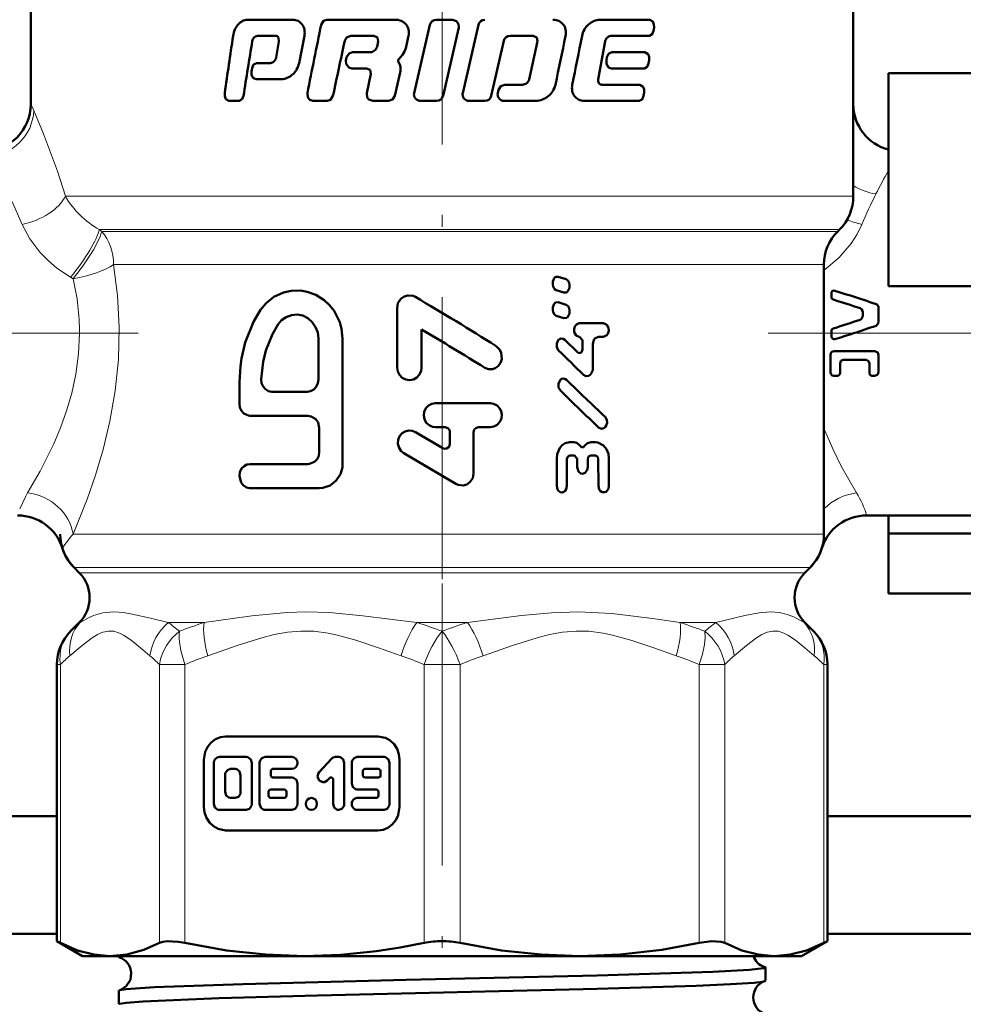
# Model space of a CAD drawing. Extents: x -1438 to 1837, y -1771 to 622.
# Tile 57 of 90: x 119 to 159, y -125 to -84. Entities that reach past the tile are written whole.
import ezdxf

# ---------------------------------------------------------------- set-up
doc = ezdxf.new("R2010")
doc.units = 0
doc.linetypes.add('DASHDOT', pattern=[18.5, 12, -3, 0.5, -3])

msp = doc.modelspace()

# ---------------------------------------------------------------- linework, layer by layer
at = {"color": 7, "linetype": 'DASHDOT', "lineweight": 18}
for p, q in [((136.791, -76.844), (136.791, -112.536)), ((123.864, -96.88), (94.329, -96.88)), ((150.665, -96.88), (179.166, -96.88)), ((136.791, -107.53), (136.791, -148.876))]:
    msp.add_line(p, q, dxfattribs=at)
at = {"color": 7, "lineweight": 50}
for p, q in [((119.291, -79.827), (119.291, -87.13)), ((154.291, -79.827), (154.291, -87.13)), ((154.291, -91.051), (154.291, -79.827)), ((128.506, -83.536), (130.432, -83.536)), ((131.89, -83.536), (134.775, -83.536)), ((136.273, -83.75), (135.601, -86.659)), ((136.546, -83.536), (137.229, -83.536)), ((138.337, -83.75), (137.667, -86.659)), ((143.502, -83.536), (145.633, -83.536)), ((136.83, -86.78), (137.502, -83.871)), ((145.788, -84.01), (145.809, -83.87)), ((128.936, -84.225), (129.696, -84.225)), ((129.85, -84.457), (129.724, -85.15)), ((129.824, -84.292), (129.85, -84.457)), ((130.702, -85.38), (130.932, -84.227)), ((132.901, -84.225), (133.887, -84.225)), ((133.887, -84.225), (134.045, -84.292)), ((134.076, -84.457), (134.022, -84.689)), ((134.045, -84.292), (134.076, -84.457)), ((135.247, -84.744), (135.367, -84.227)), ((138.886, -86.78), (139.418, -84.439)), ((139.683, -84.225), (140.668, -84.225)), ((140.852, -84.456), (140.498, -86.078)), ((140.668, -84.225), (140.821, -84.292)), ((140.821, -84.292), (140.852, -84.456)), ((143.522, -85.611), (143.735, -84.456)), ((143.975, -84.225), (145.613, -84.225)), ((132.982, -84.92), (133.732, -84.92)), ((134.946, -85.21), (135.11, -85.034)), ((144.019, -84.92), (145.423, -84.92)), ((128.901, -85.382), (129.485, -85.382)), ((132.726, -85.133), (132.696, -85.274)), ((135.006, -85.491), (134.93, -85.331)), ((143.807, -85.133), (143.781, -85.274)), ((145.581, -85.396), (145.603, -85.256)), ((128.705, -85.597), (128.682, -85.737)), ((132.951, -85.609), (133.577, -85.609)), ((133.577, -85.609), (133.734, -85.676)), ((133.765, -85.84), (133.583, -86.659)), ((133.734, -85.676), (133.765, -85.84)), ((134.779, -86.78), (135.009, -85.781)), ((143.436, -86.074), (143.522, -85.611)), ((143.994, -85.61), (145.401, -85.61)), ((155.791, -85.809), (155.791, -94.88)), ((161.291, -85.809), (155.791, -85.809)), ((128.878, -86.071), (129.954, -86.071)), ((139.459, -86.304), (140.212, -86.304)), ((143.594, -86.305), (145.205, -86.305)), ((139.193, -86.518), (139.161, -86.658)), ((145.368, -86.781), (145.39, -86.64)), ((127.712, -86.994), (128.154, -86.994)), ((131.293, -86.994), (131.899, -86.994)), ((133.846, -86.994), (134.511, -86.994)), ((135.873, -86.994), (136.556, -86.994)), ((137.939, -86.994), (138.617, -86.994)), ((139.427, -86.994), (140.773, -86.994)), ((142.841, -86.994), (145.183, -86.994)), ((153.627, -92.544), (153.705, -92.466)), ((153.041, -93.958), (153.041, -105.43)), ((142.064, -94.575), (141.732, -94.473)), ((141.501, -94.717), (141.501, -94.803)), ((141.646, -95.047), (141.977, -95.148)), ((142.212, -94.905), (142.212, -94.818)), ((155.791, -94.88), (161.291, -94.88)), ((153.358, -95.124), (153.358, -95.327)), ((134.877, -95.81), (134.877, -98.34)), ((141.501, -95.805), (141.501, -95.892)), ((142.064, -95.664), (141.732, -95.562)), ((142.212, -95.994), (142.212, -95.907)), ((155.366, -96.377), (155.366, -95.818)), ((141.646, -96.135), (141.977, -96.237)), ((154.698, -96.118), (154.698, -96.001)), ((135.917, -98.34), (135.917, -96.718)), ((142.624, -96.456), (143.66, -96.456)), ((131.529, -98.852), (131.529, -97.108)), ((132.559, -102.443), (132.559, -97.108)), ((142.564, -97.693), (142.011, -97.157)), ((142.638, -97.027), (142.625, -97.027)), ((142.761, -97.185), (142.761, -97.566)), ((143.66, -97.026), (143.459, -97.026)), ((153.357, -97.007), (153.358, -96.88)), ((153.358, -96.88), (153.358, -96.799)), ((143.21, -98.389), (143.209, -97.343)), ((153.322, -98.543), (153.322, -97.793)), ((153.463, -97.637), (155.212, -97.637)), ((154.846, -98.009), (153.865, -98.009)), ((155.366, -98.505), (155.366, -97.831)), ((153.727, -98.568), (153.727, -98.163)), ((154.973, -98.568), (154.973, -98.163)), ((153.612, -98.695), (153.463, -98.695)), ((155.212, -98.695), (155.078, -98.695)), ((128.167, -98.955), (128.167, -99.878)), ((129.547, -99.365), (131.048, -99.365)), ((136.517, -99.854), (138.836, -99.854)), ((128.613, -100.391), (131.072, -100.391)), ((131.564, -100.904), (131.564, -101.93)), ((136.922, -100.881), (136.517, -100.881)), ((138.334, -100.881), (138.836, -100.881)), ((136.821, -101.769), (135.659, -101.084)), ((137.124, -101.087), (137.124, -101.59)), ((138.133, -102.842), (138.133, -101.087)), ((142.212, -101.515), (142.395, -101.515)), ((143.138, -101.513), (143.326, -101.513)), ((135.156, -101.977), (137.376, -103.29)), ((141.669, -102.229), (141.67, -103.369)), ((142.42, -102.085), (142.225, -102.085)), ((143.314, -102.084), (143.114, -102.084)), ((143.893, -103.366), (143.892, -102.225)), ((128.613, -102.443), (131.072, -102.443)), ((142.104, -103.369), (142.103, -102.244)), ((142.544, -102.243), (142.544, -102.576)), ((142.99, -102.575), (142.989, -102.243)), ((143.439, -102.242), (143.44, -103.367)), ((128.613, -103.469), (131.564, -103.469)), ((154.857, -104.63), (161.291, -104.63)), ((155.791, -105.398), (155.791, -104.63)), ((155.791, -107.951), (155.791, -105.398)), ((161.291, -105.398), (155.791, -105.398)), ((121.127, -106.844), (121.352, -107.069)), ((152.23, -107.069), (152.455, -106.844)), ((161.291, -107.951), (155.791, -107.951)), ((121.352, -109.191), (120.981, -109.561)), ((121.352, -109.191), (120.981, -109.561)), ((152.23, -109.191), (152.601, -109.561)), ((152.23, -109.191), (152.601, -109.561)), ((120.395, -122.747), (120.395, -110.975)), ((153.187, -117.43), (153.187, -110.975)), ((153.187, -122.747), (153.187, -110.975)), ((134.058, -114.036), (127.579, -114.036)), ((126.655, -115.036), (126.655, -117.036)), ((127.08, -115.164), (127.08, -116.908)), ((128.455, -114.907), (127.317, -114.907)), ((128.692, -116.908), (128.692, -115.164)), ((129.026, -115.164), (129.026, -116.908)), ((130.4, -114.907), (129.263, -114.907)), ((132.086, -114.982), (131.561, -115.55)), ((132.392, -114.907), (132.253, -114.907)), ((132.629, -116.908), (132.629, -115.164)), ((132.945, -115.164), (132.945, -116.036)), ((134.319, -114.907), (133.182, -114.907)), ((134.556, -116.908), (134.556, -115.164)), ((134.982, -117.036), (134.982, -115.036)), ((127.981, -115.42), (127.791, -115.42)), ((129.5, -115.677), (129.5, -115.523)), ((129.595, -115.42), (130.4, -115.42)), ((133.419, -115.523), (133.419, -115.677)), ((134.082, -115.42), (133.513, -115.42)), ((134.177, -115.677), (134.177, -115.523)), ((127.554, -115.677), (127.554, -116.395)), ((128.218, -116.395), (128.218, -115.677)), ((130.4, -115.779), (129.595, -115.779)), ((130.637, -116.908), (130.637, -116.036)), ((131.896, -115.913), (131.993, -115.808)), ((132.155, -115.88), (132.155, -116.908)), ((133.513, -115.779), (134.082, -115.779)), ((129.408, -116.395), (129.408, -116.549)), ((130.069, -116.292), (129.503, -116.292)), ((130.163, -116.549), (130.163, -116.395)), ((133.182, -116.292), (133.987, -116.292)), ((134.082, -116.395), (134.082, -116.549)), ((127.791, -116.652), (127.981, -116.652)), ((129.503, -116.652), (130.069, -116.652)), ((133.987, -116.652), (133.182, -116.652)), ((127.317, -117.165), (128.455, -117.165)), ((129.263, -117.165), (130.4, -117.165)), ((133.182, -117.165), (134.319, -117.165)), ((112.291, -117.43), (120.395, -117.43)), ((153.187, -117.43), (170.791, -117.43)), ((127.579, -118.036), (134.058, -118.036)), ((112.291, -122.43), (120.395, -122.43)), ((120.395, -122.747), (120.547, -122.825)), ((121.491, -123.38), (120.395, -122.747)), ((152.091, -123.38), (153.187, -122.747)), ((153.035, -122.825), (153.187, -122.747)), ((153.187, -122.43), (170.791, -122.43)), ((121.491, -123.38), (122.656, -123.38)), ((122.656, -123.38), (130.936, -123.38)), ((123.032, -123.423), (123.032, -123.38)), ((130.936, -123.38), (136.791, -123.38)), ((136.791, -123.38), (142.646, -123.38)), ((142.646, -123.38), (150.926, -123.38)), ((150.926, -123.38), (152.091, -123.38)), ((150.55, -124.428), (150.55, -123.866)), ((123.032, -125.434), (123.032, -124.861))]:
    msp.add_line(p, q, dxfattribs=at)
at = {"color": 7, "lineweight": 18}
for p, q in [((119.291, -87.13), (119.413, -87.404)), ((120.758, -91.051), (154.291, -91.051)), ((122.203, -92.466), (153.705, -92.466)), ((122.203, -92.466), (122.306, -92.544)), ((122.306, -92.544), (153.627, -92.544)), ((122.81, -93.958), (123.016, -93.958)), ((123.016, -93.958), (150.356, -93.958)), ((150.356, -93.958), (153.041, -93.958)), ((121.089, -94.558), (120.984, -94.495)), ((153.041, -100.938), (153.072, -101.014)), ((153.072, -101.014), (153.042, -101.021)), ((121.086, -105.43), (153.041, -105.43)), ((152.455, -106.844), (121.127, -106.844)), ((121.352, -107.069), (152.23, -107.069)), ((121.389, -109.191), (121.352, -109.191)), ((125.14, -109.191), (126.661, -109.191)), ((135.715, -109.191), (137.867, -109.191)), ((146.921, -109.191), (148.442, -109.191)), ((152.193, -109.191), (152.23, -109.191)), ((120.972, -109.571), (120.981, -109.561)), ((120.981, -109.561), (121.007, -109.535)), ((152.56, -109.52), (152.601, -109.561)), ((152.601, -109.561), (152.634, -109.596)), ((120.395, -110.975), (120.547, -110.975)), ((120.547, -110.975), (120.547, -122.825)), ((124.764, -122.825), (124.764, -110.975)), ((124.764, -110.975), (125.846, -110.975)), ((125.846, -110.975), (125.846, -122.825)), ((136.026, -122.825), (136.026, -110.975)), ((136.791, -110.975), (136.026, -110.975)), ((137.556, -110.975), (136.791, -110.975)), ((137.556, -110.975), (137.556, -122.825)), ((147.736, -122.825), (147.736, -110.975)), ((147.736, -110.975), (148.818, -110.975)), ((148.818, -110.975), (148.818, -122.825)), ((153.035, -122.825), (153.035, -110.975)), ((153.035, -110.975), (153.187, -110.975))]:
    msp.add_line(p, q, dxfattribs=at)
at = {"color": 7, "lineweight": 50}
for points in [[(131.89, -83.536), (131.745, -83.586), (131.646, -83.75)], [(137.502, -83.871), (137.494, -83.724), (137.411, -83.602), (137.229, -83.536)], [(145.809, -83.87), (145.806, -83.737), (145.761, -83.617), (145.633, -83.536)], [(145.613, -84.225), (145.733, -84.156), (145.788, -84.01)], [(132.647, -84.439), (132.724, -84.298), (132.901, -84.225)], [(132.982, -84.92), (132.831, -84.97), (132.726, -85.133)], [(144.019, -84.92), (143.879, -84.985), (143.807, -85.133)], [(145.603, -85.256), (145.6, -85.122), (145.554, -85.001), (145.423, -84.92)], [(128.901, -85.382), (128.769, -85.449), (128.705, -85.597)], [(132.696, -85.274), (132.702, -85.419), (132.816, -85.57), (132.951, -85.609)], [(143.781, -85.274), (143.785, -85.412), (143.876, -85.566), (143.994, -85.61)], [(145.401, -85.61), (145.523, -85.541), (145.581, -85.396)], [(128.682, -85.737), (128.686, -85.872), (128.715, -85.956), (128.767, -86.025), (128.878, -86.071)], [(139.459, -86.304), (139.289, -86.364), (139.193, -86.518)], [(145.39, -86.64), (145.388, -86.507), (145.347, -86.397), (145.205, -86.305)], [(127.543, -86.658), (127.545, -86.79), (127.587, -86.911), (127.712, -86.994)], [(131.057, -86.659), (131.078, -86.845), (131.166, -86.953), (131.293, -86.994)], [(133.583, -86.659), (133.609, -86.85), (133.67, -86.926), (133.846, -86.994)], [(128.154, -86.994), (128.279, -86.925), (128.339, -86.78)], [(131.899, -86.994), (132.045, -86.944), (132.146, -86.78)], [(134.511, -86.994), (134.682, -86.934), (134.779, -86.78)], [(145.183, -86.994), (145.308, -86.926), (145.368, -86.781)], [(141.732, -94.473), (141.621, -94.484), (141.561, -94.533), (141.504, -94.678), (141.501, -94.717)], [(142.212, -94.818), (142.199, -94.727), (142.158, -94.644), (142.064, -94.575)], [(132.559, -97.108), (132.509, -96.686), (132.44, -96.407), (132.195, -95.926), (131.997, -95.681), (131.768, -95.471), (131.416, -95.251), (131.046, -95.114), (130.771, -95.065), (130.368, -95.069), (130.039, -95.14), (129.628, -95.328), (129.309, -95.596), (129.069, -95.877)], [(141.501, -94.803), (141.513, -94.894), (141.572, -95), (141.646, -95.046)], [(141.977, -95.148), (142.089, -95.138), (142.149, -95.09), (142.209, -94.944), (142.212, -94.905)], [(135.657, -95.336), (135.555, -95.29), (135.335, -95.268), (135.175, -95.315), (135.038, -95.412), (134.914, -95.597), (134.877, -95.81)], [(129.069, -95.877), (128.763, -96.397), (128.414, -97.267), (128.251, -97.959), (128.206, -98.275), (128.167, -98.955)], [(141.732, -95.562), (141.621, -95.572), (141.561, -95.622), (141.504, -95.767), (141.501, -95.805)], [(141.501, -95.892), (141.513, -95.982), (141.572, -96.088), (141.646, -96.135)], [(142.212, -95.907), (142.199, -95.816), (142.158, -95.733), (142.064, -95.664)], [(154.698, -96.001), (154.687, -95.932), (154.639, -95.851), (154.579, -95.815)], [(155.258, -95.639), (155.313, -95.676), (155.357, -95.752), (155.366, -95.818)], [(131.529, -97.108), (131.499, -96.854), (131.41, -96.614), (131.267, -96.405), (131.079, -96.24), (130.858, -96.13), (130.62, -96.084), (130.38, -96.104), (130.156, -96.188), (129.961, -96.328), (129.822, -96.492)], [(141.977, -96.237), (142.089, -96.227), (142.149, -96.178), (142.209, -96.032), (142.212, -95.994)], [(154.579, -96.305), (154.639, -96.268), (154.687, -96.187), (154.698, -96.118)], [(129.822, -96.492), (129.572, -96.916), (129.291, -97.609), (129.17, -98.096), (129.092, -98.838)], [(142.624, -96.456), (142.505, -96.501), (142.439, -96.586), (142.405, -96.704), (142.413, -96.827), (142.49, -96.969), (142.625, -97.027)], [(143.66, -97.026), (143.8, -96.965), (143.848, -96.899), (143.884, -96.779), (143.875, -96.654), (143.808, -96.525), (143.66, -96.456)], [(155.366, -96.377), (155.349, -96.464), (155.258, -96.557)], [(142.011, -97.157), (141.946, -97.114), (141.845, -97.104), (141.785, -97.129), (141.736, -97.173), (141.671, -97.32), (141.677, -97.48), (141.751, -97.613)], [(142.638, -97.027), (142.759, -97.163), (142.761, -97.185)], [(143.209, -97.343), (143.252, -97.166), (143.305, -97.093), (143.459, -97.026)], [(153.506, -97.133), (153.461, -97.136), (153.4, -97.108), (153.364, -97.05), (153.357, -97.007)], [(138.605, -98.345), (138.759, -98.406), (138.933, -98.409), (139.048, -98.371), (139.184, -98.273), (139.281, -98.136), (139.33, -97.979), (139.31, -97.705), (139.241, -97.566), (139.096, -97.424)], [(142.761, -97.566), (142.739, -97.657), (142.711, -97.693), (142.673, -97.718), (142.614, -97.721), (142.564, -97.693)], [(153.322, -97.793), (153.336, -97.725), (153.378, -97.669), (153.463, -97.637)], [(153.865, -98.009), (153.764, -98.058), (153.727, -98.163)], [(154.973, -98.163), (154.94, -98.06), (154.846, -98.009)], [(155.212, -97.637), (155.328, -97.703), (155.366, -97.831)], [(134.877, -98.34), (134.903, -98.503), (134.977, -98.652), (135.093, -98.771), (135.242, -98.847), (135.406, -98.872), (135.57, -98.841), (135.716, -98.76), (135.829, -98.637), (135.897, -98.484), (135.917, -98.34)], [(142.812, -98.643), (142.914, -98.701), (143.03, -98.694), (143.127, -98.624), (143.205, -98.447), (143.21, -98.389)], [(129.092, -98.838), (129.111, -98.998), (129.173, -99.146), (129.275, -99.264), (129.406, -99.34), (129.547, -99.365)], [(131.048, -99.365), (131.196, -99.34), (131.331, -99.266), (131.438, -99.152), (131.506, -99.008), (131.529, -98.852)], [(142.085, -98.864), (142.021, -98.821), (141.919, -98.811), (141.86, -98.836), (141.81, -98.88), (141.744, -99.026), (141.751, -99.188), (141.825, -99.32)], [(153.463, -98.695), (153.396, -98.677), (153.336, -98.609), (153.322, -98.543)], [(153.727, -98.568), (153.716, -98.623), (153.667, -98.68), (153.612, -98.695)], [(155.078, -98.695), (155, -98.653), (154.973, -98.568)], [(155.366, -98.505), (155.342, -98.608), (155.31, -98.652), (155.212, -98.695)], [(128.167, -99.878), (128.189, -100.038), (128.252, -100.181), (128.352, -100.295), (128.546, -100.385), (128.613, -100.391)], [(136.517, -99.854), (136.36, -99.881), (136.216, -99.955), (136.104, -100.072), (136.034, -100.22), (136.013, -100.381), (136.043, -100.541), (136.12, -100.685), (136.239, -100.796), (136.387, -100.863), (136.517, -100.881)], [(138.836, -100.881), (138.996, -100.853), (139.139, -100.777), (139.251, -100.655), (139.319, -100.502), (139.336, -100.339), (139.308, -100.197), (139.241, -100.066), (139.129, -99.951), (138.98, -99.877), (138.836, -99.854)], [(131.072, -100.391), (131.223, -100.417), (131.42, -100.542), (131.511, -100.674), (131.564, -100.904)], [(143.453, -100.886), (143.568, -100.942), (143.669, -100.924), (143.733, -100.877), (143.779, -100.81), (143.813, -100.689), (143.802, -100.564), (143.724, -100.429)], [(135.659, -101.084), (135.514, -101.028), (135.359, -101.018), (135.215, -101.054), (135.086, -101.134), (134.984, -101.253), (134.918, -101.412), (134.908, -101.591), (134.958, -101.761), (135.05, -101.893), (135.156, -101.977)], [(137.124, -101.59), (137.086, -101.71), (136.983, -101.786), (136.898, -101.794), (136.821, -101.769)], [(142.212, -101.515), (142.026, -101.558), (141.904, -101.64), (141.807, -101.753), (141.69, -102.03), (141.669, -102.229)], [(142.673, -101.675), (142.523, -101.544), (142.395, -101.515)], [(142.858, -101.675), (142.808, -101.72), (142.743, -101.726), (142.703, -101.707), (142.673, -101.675)], [(143.138, -101.514), (142.981, -101.558), (142.858, -101.675)], [(143.892, -102.225), (143.866, -102.014), (143.79, -101.818), (143.663, -101.654), (143.412, -101.522), (143.326, -101.513)], [(131.564, -101.93), (131.539, -102.09), (131.468, -102.234), (131.358, -102.347), (131.145, -102.437), (131.072, -102.443)], [(142.103, -102.244), (142.123, -102.157), (142.165, -102.105), (142.224, -102.085)], [(142.42, -102.085), (142.542, -102.221), (142.544, -102.243)], [(142.989, -102.243), (143.01, -102.154), (143.054, -102.103), (143.114, -102.084)], [(143.314, -102.084), (143.38, -102.107), (143.418, -102.153), (143.439, -102.242)], [(128.613, -102.443), (128.479, -102.467), (128.367, -102.528), (128.26, -102.641), (128.189, -102.797), (128.167, -102.964), (128.235, -103.228), (128.326, -103.35), (128.468, -103.442), (128.613, -103.469)], [(131.564, -103.469), (131.72, -103.456), (132.021, -103.354), (132.286, -103.148), (132.465, -102.874), (132.547, -102.588), (132.559, -102.443)], [(142.544, -102.576), (142.602, -102.768), (142.692, -102.844), (142.766, -102.861)], [(142.766, -102.861), (142.875, -102.824), (142.969, -102.695), (142.99, -102.575)], [(137.376, -103.29), (137.473, -103.334), (137.685, -103.356), (137.84, -103.312), (137.973, -103.221), (138.093, -103.044), (138.133, -102.842)], [(141.67, -103.369), (141.705, -103.524), (141.75, -103.59), (141.814, -103.637), (141.916, -103.651), (141.966, -103.634), (142.029, -103.585), (142.072, -103.518), (142.104, -103.369)], [(143.44, -103.367), (143.48, -103.529), (143.53, -103.594), (143.598, -103.638), (143.697, -103.648), (143.767, -103.621), (143.868, -103.496), (143.893, -103.366)], [(127.579, -114.036), (127.357, -114.066), (127.149, -114.152), (126.965, -114.289), (126.817, -114.47), (126.713, -114.687), (126.655, -115.036)], [(134.982, -115.036), (134.954, -114.796), (134.875, -114.57), (134.748, -114.371), (134.58, -114.211), (134.38, -114.098), (134.058, -114.036)], [(128.692, -115.164), (128.646, -115.012), (128.524, -114.919), (128.455, -114.907)], [(129.263, -114.907), (129.126, -114.955), (129.037, -115.085), (129.026, -115.164)], [(132.629, -115.164), (132.583, -115.012), (132.461, -114.919), (132.392, -114.907)], [(133.182, -114.907), (133.045, -114.954), (132.956, -115.086), (132.945, -115.164)], [(134.556, -115.164), (134.51, -115.012), (134.388, -114.919), (134.319, -114.907)], [(127.791, -115.42), (127.652, -115.469), (127.566, -115.597), (127.554, -115.677)], [(128.218, -115.677), (128.173, -115.526), (128.054, -115.433), (127.981, -115.42)], [(131.561, -115.55), (131.511, -115.631), (131.492, -115.747), (131.562, -115.915), (131.717, -115.988), (131.79, -115.979), (131.896, -115.913)], [(130.637, -116.036), (130.592, -115.884), (130.47, -115.791), (130.4, -115.779)], [(132.945, -116.036), (132.99, -116.187), (133.112, -116.281), (133.182, -116.292)], [(127.554, -116.395), (127.6, -116.546), (127.718, -116.639), (127.791, -116.652)], [(127.981, -116.652), (128.12, -116.603), (128.206, -116.474), (128.218, -116.395)], [(126.655, -117.036), (126.683, -117.276), (126.762, -117.501), (126.889, -117.701), (127.057, -117.861), (127.257, -117.973), (127.579, -118.036)], [(127.08, -116.908), (127.126, -117.06), (127.248, -117.153), (127.317, -117.165)], [(128.455, -117.165), (128.592, -117.117), (128.68, -116.986), (128.692, -116.908)], [(129.026, -116.908), (129.072, -117.06), (129.193, -117.153), (129.263, -117.165)], [(130.4, -117.165), (130.537, -117.117), (130.626, -116.986), (130.637, -116.908)], [(132.155, -116.908), (132.201, -117.06), (132.323, -117.153), (132.392, -117.165)], [(132.392, -117.165), (132.529, -117.117), (132.618, -116.986), (132.629, -116.908)], [(134.058, -118.036), (134.28, -118.006), (134.488, -117.92), (134.672, -117.782), (134.82, -117.601), (134.924, -117.384), (134.982, -117.036)], [(134.319, -117.165), (134.456, -117.117), (134.545, -116.986), (134.556, -116.908)], [(124.764, -122.825), (124.909, -122.775), (125.093, -122.75), (125.562, -122.775), (125.846, -122.825)], [(147.736, -122.825), (148.27, -122.75), (148.673, -122.775), (148.818, -122.825)], [(120.547, -122.825), (121.28, -123.139), (121.976, -123.321), (122.656, -123.38)], [(122.656, -123.38), (123.368, -123.315), (124.102, -123.114), (124.764, -122.825)], [(125.846, -122.825), (127.615, -123.139), (129.296, -123.32), (130.936, -123.38)], [(130.936, -123.38), (132.465, -123.328), (133.993, -123.176), (135.012, -123.02), (136.026, -122.825)], [(137.556, -122.825), (139.325, -123.139), (141.006, -123.32), (142.646, -123.38)], [(142.646, -123.38), (144.367, -123.315), (146.137, -123.114), (147.736, -122.825)], [(148.818, -122.825), (149.551, -123.139), (150.248, -123.321), (150.926, -123.38)], [(150.926, -123.38), (151.605, -123.321), (152.301, -123.14), (153.035, -122.825)], [(123.032, -123.423), (123.033, -123.418), (123.036, -123.415), (123.045, -123.409), (123.07, -123.399), (123.156, -123.38)], [(123.073, -123.448), (123.044, -123.437), (123.036, -123.431), (123.032, -123.426), (123.032, -123.423)], [(143.388, -124.205), (148.313, -124.049), (149.88, -123.965), (150.474, -123.899), (150.527, -123.885), (150.542, -123.877), (150.548, -123.872), (150.549, -123.87), (150.55, -123.866)], [(150.55, -123.866), (150.55, -123.863), (150.545, -123.857), (150.535, -123.851), (150.501, -123.839)], [(123.566, -124.102), (123.526, -124.386), (123.347, -124.669), (123.097, -124.828), (123.073, -124.836)], [(123.073, -124.836), (123.341, -124.794), (124.552, -124.711), (128.31, -124.574), (135.269, -124.399), (143.388, -124.205)], [(123.032, -125.434), (123.033, -125.43), (123.036, -125.427), (123.045, -125.42), (123.068, -125.411), (123.357, -125.365), (124.059, -125.31), (127.307, -125.175), (131.482, -125.058), (143.388, -124.771)], [(123.032, -124.861), (123.032, -124.858), (123.036, -124.853), (123.044, -124.847), (123.073, -124.836)], [(143.388, -124.771), (147.597, -124.642), (149.065, -124.578), (150.066, -124.514), (150.422, -124.472), (150.515, -124.451)]]:
    msp.add_lwpolyline(points, dxfattribs=at)
at = {"color": 7, "lineweight": 18}
for points in [[(119.413, -87.404), (119.827, -88.387), (120.421, -89.985), (120.758, -91.051)], [(118.926, -92.247), (118.573, -91.447), (118.212, -90.723), (117.615, -89.658), (117.426, -89.348)], [(120.984, -94.495), (120.401, -94.103), (120.021, -93.782), (119.678, -93.432), (119.244, -92.858), (118.926, -92.247)], [(154.656, -92.247), (154.456, -92.66), (154.201, -93.06), (153.694, -93.655), (153.041, -94.207)], [(122.81, -93.958), (122.98, -95.271), (123.052, -96.627), (123.019, -97.997), (122.882, -99.332), (122.655, -100.627), (122.365, -101.83), (122.04, -102.918), (121.687, -103.933), (121.086, -105.43)], [(119.153, -103.676), (119.686, -102.752), (120.269, -101.58), (120.553, -100.908), (120.813, -100.186), (121.033, -99.431), (121.208, -98.626), (121.324, -97.759), (121.363, -96.88)], [(153.072, -101.014), (153.415, -101.803), (153.778, -102.531), (154.429, -103.676)], [(118.816, -104.357), (119.079, -103.806), (119.153, -103.676)], [(121.389, -109.191), (121.745, -108.989), (121.961, -108.896), (122.353, -108.782), (122.818, -108.737)], [(122.818, -108.737), (123.239, -108.768), (123.609, -108.831), (124.389, -109.009), (125.14, -109.191)], [(126.661, -109.191), (128.69, -108.897), (130.202, -108.759), (131.01, -108.737)], [(131.01, -108.737), (131.988, -108.768), (133.419, -108.897), (135.715, -109.191)], [(137.867, -109.191), (140.173, -108.896), (141.447, -108.778), (142.589, -108.737)], [(142.589, -108.737), (144.015, -108.803), (145.748, -109.012), (146.921, -109.191)], [(148.442, -109.191), (149.673, -108.895), (150.278, -108.777), (150.772, -108.737)], [(150.772, -108.737), (151.153, -108.768), (151.478, -108.846), (151.759, -108.953), (152.193, -109.191)], [(124.359, -110.605), (123.96, -110.268), (123.56, -109.946), (123.234, -109.727), (123.07, -109.643), (122.819, -109.563), (122.591, -109.55), (122.355, -109.599), (122.122, -109.702), (121.904, -109.836), (121.471, -110.168), (120.952, -110.605)], [(125.612, -109.561), (125.309, -109.842), (125.068, -110.161), (124.906, -110.471), (124.809, -110.754), (124.764, -110.975)], [(135.048, -110.605), (134.086, -110.268), (133.119, -109.946), (132.333, -109.727), (131.936, -109.643), (131.33, -109.563), (130.78, -109.55), (130.209, -109.599), (129.647, -109.702), (129.122, -109.836), (128.077, -110.168), (126.823, -110.605)], [(146.758, -110.605), (145.796, -110.268), (144.83, -109.946), (144.043, -109.727), (143.646, -109.643), (143.04, -109.563), (142.491, -109.55), (141.919, -109.599), (141.357, -109.702), (140.832, -109.836), (139.787, -110.168), (138.534, -110.605)], [(147.736, -110.975), (147.869, -110.54), (147.953, -110.125), (147.98, -109.825), (147.97, -109.561)], [(152.63, -110.605), (152.231, -110.268), (151.831, -109.946), (151.505, -109.727), (151.34, -109.643), (151.089, -109.563), (150.862, -109.55), (150.625, -109.599), (150.392, -109.702), (150.175, -109.836), (149.742, -110.168), (149.223, -110.605)]]:
    msp.add_lwpolyline(points, dxfattribs=at)
at = {"color": 7, "lineweight": 50}
for centre, radius, start, end in [((128.799, -84.327), 0.903, 139.3445, 155.8358), ((128.636, -84.203), 0.698, 118.648, 138.3853), ((128.509, -83.966), 0.429, 90.3796, 118.9359), ((130.438, -84.027), 0.49, 62.9414, 90.8066), ((130.433, -84.04), 0.504, 36.7117, 63.1025), ((130.379, -84.066), 0.563, 11.0898, 35.4859), ((602.822, -180.654), 481.038, 168.37832, 168.73183), ((134.786, -84.215), 0.679, 66.8678, 90.9164), ((134.823, -84.126), 0.582, 41.6795, 66.6746), ((134.858, -84.077), 0.523, 13.1635, 40.2222), ((136.541, -83.812), 0.275, 89.1109, 166.9741), ((138.604, -83.81), 0.273, 89.4247, 167.3589), ((141.52, -84.107), 0.57, 64.7254, 91.0241), ((141.535, -84.064), 0.525, 38.276, 64.2203), ((141.505, -84.068), 0.551, 11.5745, 36.6994), ((143.66, -84.433), 0.941, 132.4723, 149.7346), ((143.618, -84.4), 0.888, 114.3979, 131.885), ((143.506, -84.152), 0.615, 90.4446, 114.4784), ((128.857, -84.352), 0.967, 155.8929, 172.5603), ((130.206, -84.091), 0.738, 349.4144, 10.4597), ((134.749, -84.091), 0.633, 347.6123, 12.2146), ((141.329, -84.091), 0.729, 349.2773, 10.5953), ((143.539, -84.367), 0.803, 149.3997, 170.0237), ((459.915, -134.103), 335.742, 171.45687, 171.87621), ((477.272, -142.046), 353.283, 170.61815, 171.00002), ((129.041, -84.514), 0.331, 137.9785, 169.904), ((128.942, -84.416), 0.191, 91.7893, 139.723), ((129.703, -84.369), 0.143, 32.3577, 92.7757), ((696.13, -206.075), 576.462, 167.8188, 168.056805), ((139.682, -84.495), 0.269, 89.7996, 167.9327), ((-356.406, 18.322), 508.891, 348.13579, 348.37446), ((-301.995, 3.805), 453.372, 348.53592, 348.80355), ((144.054, -84.523), 0.325, 134.9517, 168.1808), ((143.98, -84.439), 0.214, 91.4217, 136.7535), ((133.732, -84.635), 0.285, 269.9966, 310.1194), ((133.721, -84.61), 0.312, 308.6956, 345.3235), ((134.403, -84.523), 0.873, 324.1514, 345.3606), ((129.478, -85.166), 0.216, 271.9111, 316.5287), ((129.404, -85.085), 0.326, 315.2376, 348.5104), ((129.869, -85.225), 0.847, 329.9476, 349.4919), ((135.002, -85.278), 0.0879, 129.3246, 216.2249), ((129.849, -85.236), 0.856, 294.3232, 312.3779), ((129.791, -85.179), 0.938, 312.6657, 329.8865), ((134.412, -85.641), 0.613, 346.7671, 14.1878), ((129.951, -85.473), 0.598, 270.2997, 294.7998), ((140.204, -86.004), 0.301, 271.6384, 308.5393), ((140.217, -86.008), 0.289, 306.9279, 346.0338), ((140.759, -86.107), 0.877, 327.999, 347.1481), ((142.964, -86.45), 0.647, 167.0812, 191.0248), ((143.632, -86.128), 0.202, 164.7047, 212.9533), ((143.587, -86.156), 0.148, 213.2548, 272.9146), ((135.869, -86.718), 0.275, 167.4877, 270.794), ((137.935, -86.718), 0.275, 167.537, 270.7746), ((139.428, -86.72), 0.273, 166.9363, 269.7842), ((140.718, -86.075), 0.929, 309.594, 327.6325), ((142.865, -86.469), 0.547, 190.9675, 216.1427), ((117.291, -87.13), 2, 269.9989, 0.0007), ((136.561, -86.718), 0.275, 269.1104, 346.9538), ((138.62, -86.722), 0.272, 269.4226, 347.5766), ((140.772, -86.228), 0.766, 270.0359, 291.8521), ((140.709, -86.054), 0.95, 291.4841, 309.2075), ((142.842, -86.465), 0.531, 218.0017, 243.1281), ((142.834, -86.475), 0.518, 243.4428, 270.8226), ((156.291, -87.13), 2, 179.9993, 255.5244), ((152.291, -91.051), 2, 315, 360), ((155.041, -93.958), 2, 134.9999, 180), ((153.457, -95.174), 0.11, 63.6512, 153.4953), ((139.898, -140.334), 47.26, 71.0344, 73.2665), ((63.202, -218.637), 143.013, 57.94847, 59.56046), ((153.483, -95.332), 0.124, 177.9824, 251.3366), ((137.493, -147.032), 53.992, 71.5513, 72.8175), ((134.9, -37.72), 61.802, 287.46068, 288.56806), ((60.174, -224.975), 148.952, 58.22708, 59.43567), ((153.485, -96.794), 0.126, 109.4203, 182.4235), ((139.242, -50.718), 48.557, 288.068, 289.259), ((130.311, -22.695), 77.968, 287.30673, 287.92047), ((203.096, -35.459), 87.329, 225.37571, 226.34556), ((230.431, -8.014), 126.723, 225.8007, 226.82531), ((216.773, -22.981), 106.981, 225.52689, 226.73659), ((136.921, -101.084), 0.202, 358.9408, 89.7784), ((138.335, -101.083), 0.202, 90.3302, 181.1568), ((118.725, -106.63), 2, 17.4522, 90.0026), ((154.857, -106.63), 2, 89.9974, 162.5478), ((122.541, -105.43), 2, 180, 224.9998), ((151.041, -105.43), 2, 315.0002, 360), ((122.541, -105.43), 2, 197.4537, 225), ((151.041, -105.43), 2, 315, 342.5463), ((120.291, -108.13), 1.5, 315, 45), ((153.291, -108.13), 1.5, 135, 225), ((122.395, -110.975), 2, 135, 180), ((122.395, -110.975), 2, 135, 180), ((151.187, -110.975), 2, 0, 45), ((151.187, -110.975), 2, 0, 45), ((132.255, -115.135), 0.228, 90.5034, 137.9633), ((129.599, -115.519), 0.099, 92.7194, 182.4973), ((133.518, -115.519), 0.099, 92.7495, 182.4757), ((134.077, -115.519), 0.099, 357.5221, 87.2398), ((129.599, -115.681), 0.099, 177.499, 267.2768), ((132.061, -115.869), 0.0913, 90.5034, 137.9633), ((132.056, -115.876), 0.099, 357.4988, 87.2772), ((133.518, -115.681), 0.099, 177.5221, 267.2398), ((134.077, -115.681), 0.099, 272.7495, 2.4757), ((129.508, -116.391), 0.099, 92.7495, 182.4757), ((130.064, -116.391), 0.099, 357.5221, 87.2398), ((133.983, -116.391), 0.099, 357.499, 87.2768), ((129.508, -116.553), 0.099, 177.5221, 267.2398), ((130.064, -116.553), 0.099, 272.7495, 2.4757), ((133.983, -116.553), 0.099, 272.7194, 2.4973), ((136.78, -126.476), 3.729, 89.8318, 101.6737), ((136.802, -126.476), 3.729, 78.3264, 90.1681), ((122.839, -124.135), 0.727, 2.6288, 71.2194), ((150.718, -123.157), 0.717, 198.1244, 252.3534), ((150.512, -124.405), 0.0457, 274.1483, 328.4829), ((150.763, -125.137), 0.73, 109.8155, 180.6518), ((150.762, -125.147), 0.73, 179.8586, 250.2518)]:
    msp.add_arc(centre, radius, start, end, dxfattribs=at)
at = {"color": 7, "lineweight": 18}
for centre, radius, start, end in [((174.109, -100.548), 21.159, 149.9701, 153.0313), ((155.7, -88.312), 2.679, 238.2553, 260.3594), ((124.127, -89.051), 3.919, 210.6991, 240.6014), ((170.887, -98.934), 17.554, 152.9555, 157.6084), ((155.364, -88.881), 3.44, 247.0795, 258.1209), ((112.765, -87.784), 10.732, 320.8669, 324.8807), ((111.263, -96.897), 10.1, 0.0991, 13.3937), ((154.695, -105.978), 2.317, 96.5814, 135.5459), ((151.17, -105.715), 3.843, 16.4062, 32.0351), ((125.255, -109.048), 5.52, 139.0513, 146.8576), ((124.84, -113.398), 5.441, 129.3559, 135.1646), ((121.211, -114.676), 6.747, 49.2926, 54.3913), ((132.205, -126.551), 18.224, 107.7111, 111.2104), ((129.951, -127.659), 19.347, 69.2976, 72.6677), ((143.63, -127.659), 19.347, 107.3323, 110.7024), ((141.377, -126.551), 18.224, 68.7896, 72.2889), ((152.371, -114.676), 6.747, 125.6087, 130.7074), ((148.742, -113.398), 5.441, 44.8354, 50.6441), ((124.74, -115.145), 5.913, 129.841, 135.1615), ((120.571, -115.145), 5.913, 44.8385, 50.159), ((132.331, -126.593), 16.91, 109.0079, 112.5497), ((129.541, -126.593), 16.91, 67.4503, 70.9921), ((144.041, -126.593), 16.91, 109.0079, 112.5497), ((141.251, -126.593), 16.91, 67.4503, 70.9921), ((153.011, -115.145), 5.913, 129.841, 135.1615), ((148.842, -115.145), 5.913, 44.8385, 50.159)]:
    msp.add_arc(centre, radius, start, end, dxfattribs=at)
for centre, major_axis, ratio, start_param, end_param in [((117.426, -87.404), (1.797, 0.878), 0.965578, 4.271437, 5.814526), ((118.926, -91.051), (1.901, 0.62), 0.578335, 4.525901, 5.769568), ((120.984, -93.88), (-1.191, -1.607), 0.189078, 1.321005, 2.76852), ((121.089, -93.958), (-1.191, -1.606), 0.183903, 1.706348, 2.766171), ((121.089, -93.958), (0, 2), 0.860354, 4.712389, 5.497787), ((121.089, -93.958), (1.966, 0.366), 0.295036, 4.657547, 5.720519), ((119.153, -105.43), (1.8, -0.872), 0.854078, 0.516239, 1.963331), ((122.8, -110.605), (1.277, -1.539), 0.880592, 3.24575, 4.081599), ((126.207, -110.605), (-1.277, -1.539), 0.880592, 4.50733, 5.343179), ((127.589, -110.605), (0.65, -1.892), 0.364753, 3.751886, 4.587735), ((135.814, -110.605), (-0.65, -1.892), 0.364753, 4.001194, 4.837043), ((137.768, -110.605), (0.65, -1.892), 0.364753, 1.446142, 2.281991), ((145.993, -110.605), (-0.65, -1.892), 0.364753, 1.695451, 2.5313), ((147.375, -110.605), (1.277, -1.539), 0.880592, 0.940006, 1.775856), ((150.782, -110.605), (-1.277, -1.539), 0.880592, 2.201586, 3.037435), ((122.395, -110.975), (1.414, -1.414), 0.862856, 3.141593, 4.000478), ((126.612, -110.975), (0.765, -1.848), 0.357407, 3.706528, 4.565414), ((136.791, -110.975), (-0.765, -1.848), 0.357407, 4.000478, 4.859364), ((136.791, -110.975), (0.765, -1.848), 0.357407, 1.423821, 2.282707), ((146.97, -110.975), (1.414, -1.414), 0.862856, 0.858886, 1.717772), ((151.187, -110.975), (1.414, 1.414), 0.862856, 5.4243, 6.283185)]:
    msp.add_ellipse(centre, major_axis=major_axis, ratio=ratio, start_param=start_param, end_param=end_param, dxfattribs=at)
at = {"color": 7, "lineweight": 50}
for centre, start_param, end_param in [((127.317, -115.164), 0, 1.570796), ((130.4, -115.164), 3.141593, 6.283185), ((133.182, -116.908), 0, 3.141593)]:
    msp.add_ellipse(centre, major_axis=(0, 0.257), ratio=0.92388, start_param=start_param, end_param=end_param, dxfattribs=at)
msp.add_ellipse((131.229, -116.908), major_axis=(0, 0.257), ratio=0.92388, dxfattribs=at)

doc.saveas('drawing.dxf')
